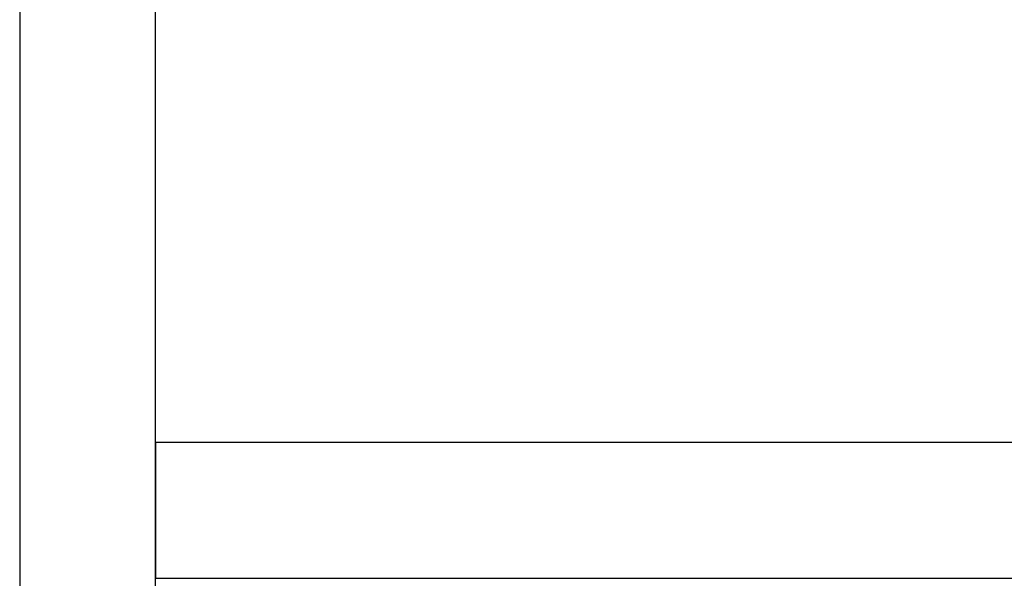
# Model space of a CAD drawing. Header units: metres. Extents: x 391.1 to 427.5, y 12.8 to 28.4.
# Tile 74 of 203: x 403.257 to 403.982, y 25.949 to 26.361. Entities that reach past the tile are written whole.
import ezdxf

# ---------------------------------------------------------------- set-up
doc = ezdxf.new("R2010")
doc.units = ezdxf.units.M
doc.layers.add('A-WALL-____-MCUT', color=7, linetype='Continuous', lineweight=25)
doc.layers.add('A-WALL-____-OTLN', color=7, linetype='Continuous', lineweight=25)

# ---------------------------------------------------------------- blocks, each defined once
blk = doc.blocks.new('Family - Evans PA-152297-02_FON_P0A')
at = {"layer": 'A-WALL-____-MCUT', "color": 253, "true_color": 0xaaaaaa}
for p, q in [((1.34979, 0.1), (0, 0.1)), ((0, 0.1), (0, 0)), ((0, 0), (1.34979, 0))]:
    blk.add_line(p, q, dxfattribs=at)
at = {"layer": 'A-WALL-____-OTLN', "color": 253, "true_color": 0xaaaaaa}
for p, q in [((1.34979, 0.1), (0, 0.1)), ((0, 0.1), (0, 0)), ((0, 0), (1.34979, 0))]:
    blk.add_line(p, q, dxfattribs=at)
at = {"layer": 'A-WALL-____-OTLN', "color": 253, "lineweight": 18, "true_color": 0xaaaaaa}
blk.add_line((0, 0), (1.34979, 0), dxfattribs=at)
blk = doc.blocks.new('Family - Evans PA-152341-02_FON_P0A')
at = {"layer": 'A-WALL-____-MCUT', "color": 253, "true_color": 0xaaaaaa}
for p, q in [((4.42866, 0.1), (2.08, 0.1)), ((2.08, 0), (4.42866, 0))]:
    blk.add_line(p, q, dxfattribs=at)
at = {"layer": 'A-WALL-____-OTLN', "color": 253, "true_color": 0xaaaaaa}
for p, q in [((4.42866, 0.1), (0, 0.1)), ((0, 0), (4.42866, 0))]:
    blk.add_line(p, q, dxfattribs=at)
at = {"layer": 'A-WALL-____-OTLN', "color": 253, "lineweight": 18, "true_color": 0xaaaaaa}
blk.add_line((0, 0), (4.42866, 0), dxfattribs=at)
blk = doc.blocks.new('LONDR55-XX_ZZ-ARQ-CAA-M3D-Londres55_ifc-1-02_FON_P0A')
at = {"layer": 'A-WALL-____-OTLN', "color": 253, "lineweight": 18, "true_color": 0xaaaaaa, "rotation": 90}
blk.add_blockref('Family - Evans PA-152341-02_FON_P0A', (403.35714, 23.64959), dxfattribs=at)
at = {"layer": 'A-WALL-____-OTLN', "color": 253, "lineweight": 18, "true_color": 0xaaaaaa}
blk.add_blockref('Family - Evans PA-152297-02_FON_P0A', (403.35714, 25.94914), dxfattribs=at)

msp = doc.modelspace()

# ---------------------------------------------------------------- block references
at = {"lineweight": 5}
msp.add_blockref('LONDR55-XX_ZZ-ARQ-CAA-M3D-Londres55_ifc-1-02_FON_P0A', (0, 0), dxfattribs=at)

doc.saveas('drawing.dxf')
